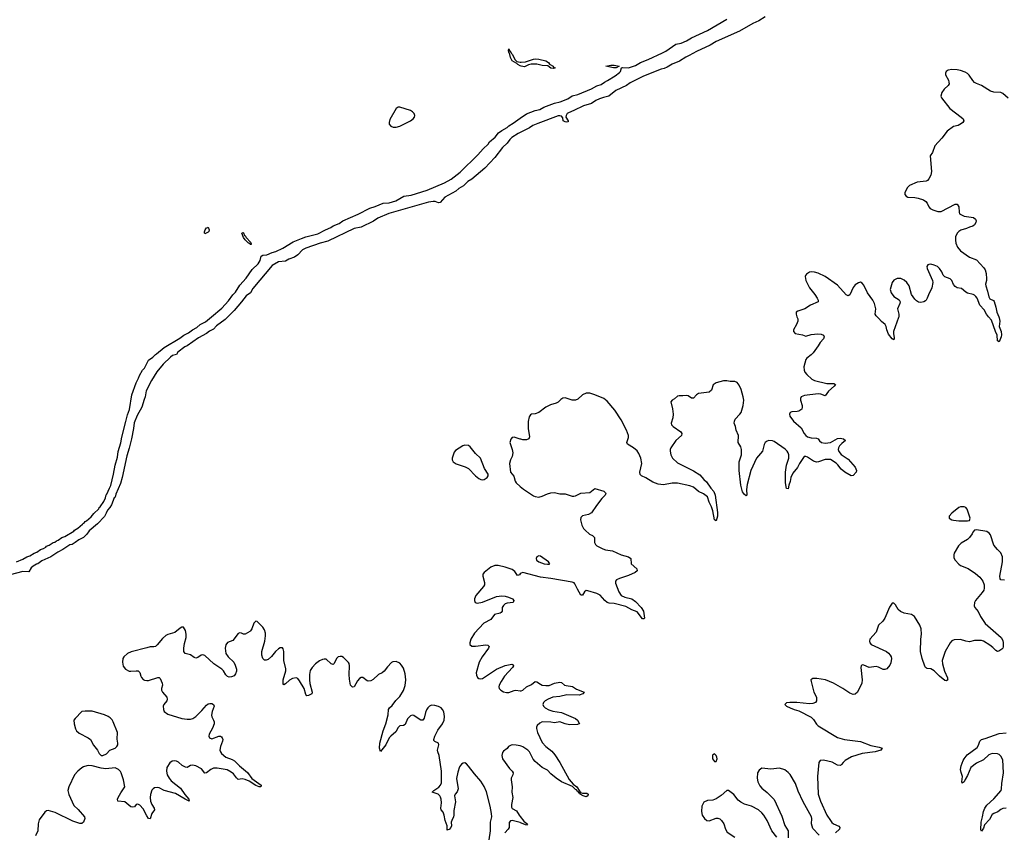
# Model space of a CAD drawing. Header units: inches. Extents: x 1694897 to 1849880, y 907231 to 1017944.
# Tile 124 of 171: x 1764305 to 1775508, y 984134 to 993379. Entities that reach past the tile are written whole.
import ezdxf

# ---------------------------------------------------------------- set-up
doc = ezdxf.new("R2010")
doc.units = ezdxf.units.IN
doc.header["$MEASUREMENT"] = 0
for name, color, linetype in [('B7968', 7, 'Continuous'), ('B7969', 7, 'Continuous'), ('B7978', 7, 'Continuous'), ('B7979', 7, 'Continuous')]:
    doc.layers.add(name, color=color, linetype=linetype)

msp = doc.modelspace()

# ---------------------------------------------------------------- linework, layer by layer
at = {"layer": 'B7968', "color": 6}
for points, elevation in [([(1766673, 990000), (1766642, 989970), (1766545, 989895), (1766510, 989860), (1766463, 989837), (1766430, 989810), (1766341, 989759), (1766209, 989670), (1766183, 989657), (1766104, 989596), (1766088, 989570), (1766042, 989558), (1766019, 989541), (1765939, 989461), (1765867, 989373), (1765806, 989274), (1765745, 989155), (1765734, 989090), (1765720, 989060), (1765694, 988970), (1765643, 988877), (1765606, 988794), (1765601, 988730), (1765576, 988610), (1765550, 988505), (1765522, 988418), (1765470, 988169), (1765450, 988104), (1765398, 987982), (1765390, 987948), (1765381, 987939), (1765350, 987861), (1765330, 987828), (1765302, 987798), (1765290, 987764), (1765270, 987729), (1765190, 987643), (1765096, 987564), (1765070, 987527), (1765031, 987490), (1764977, 987463), (1764935, 987430), (1764900, 987410), (1764877, 987403), (1764794, 987350), (1764738, 987322), (1764660, 987270), (1764557, 987223), (1764512, 987190), (1764495, 987185), (1764457, 987163), (1764437, 987143), (1764410, 987097), (1764340, 987100), (1764196, 987064)], 500), ([(1764268, 987210), (1764340, 987240), (1764385, 987270), (1764419, 987281), (1764470, 987310), (1764500, 987320), (1764543, 987350), (1764577, 987363), (1764601, 987379), (1764608, 987390), (1764639, 987401), (1764687, 987430), (1764704, 987436), (1764724, 987450), (1764743, 987457), (1764785, 987490), (1764819, 987501), (1764921, 987559), (1764929, 987570), (1764966, 987594), (1765021, 987639), (1765030, 987652), (1765042, 987658), (1765050, 987670), (1765064, 987676), (1765118, 987722), (1765150, 987763), (1765204, 987816), (1765210, 987830), (1765222, 987838), (1765261, 987899), (1765280, 987940), (1765290, 987973), (1765298, 987982), (1765326, 988050), (1765342, 988078), (1765373, 988210), (1765390, 988311), (1765418, 988402), (1765427, 988467), (1765455, 988565), (1765465, 988630), (1765514, 988806), (1765530, 988882), (1765554, 988946), (1765580, 989110), (1765630, 989249), (1765658, 989302), (1765667, 989330), (1765702, 989390), (1765725, 989415), (1765770, 989506), (1765821, 989539), (1765850, 989571), (1765863, 989577), (1765947, 989650), (1766126, 989754), (1766172, 989790), (1766224, 989816), (1766270, 989852), (1766322, 989878), (1766360, 989910), (1766418, 989942), (1766488, 990000)], 500), ([(1770000, 988607), (1769930, 988630), (1769910, 988627), (1769893, 988607), (1769882, 988570), (1769884, 988556), (1769908, 988490), (1769914, 988450), (1769909, 988411), (1769888, 988370), (1769877, 988330), (1769891, 988231), (1769926, 988186), (1769943, 988130), (1769955, 988110), (1770000, 988070)], 600), ([(1770000, 987075), (1769990, 987065), (1769970, 987057), (1769940, 987100), (1769910, 987123), (1769830, 987151), (1769749, 987171), (1769711, 987169), (1769666, 987150), (1769588, 987090), (1769573, 987070), (1769573, 987050), (1769595, 986975), (1769593, 986950), (1769581, 986930), (1769494, 986830), (1769481, 986790), (1769480, 986770), (1769488, 986748), (1769510, 986743), (1769570, 986753), (1769730, 986816), (1769790, 986823), (1769830, 986820), (1769866, 986810), (1769911, 986790), (1769927, 986770), (1769919, 986750), (1769850, 986741), (1769830, 986732), (1769810, 986715), (1769796, 986690), (1769793, 986650), (1769784, 986636), (1769770, 986627), (1769708, 986612), (1769664, 986556), (1769587, 986513), (1769481, 986399), (1769437, 986330), (1769425, 986290), (1769427, 986270), (1769450, 986252), (1769491, 986251), (1769607, 986267), (1769630, 986264), (1769645, 986250), (1769637, 986230), (1769565, 986130), (1769531, 986070), (1769497, 985950), (1769501, 985921), (1769515, 985895), (1769530, 985885), (1769550, 985882), (1769570, 985886), (1769728, 985992), (1769830, 986033), (1769906, 986046), (1769919, 986039), (1769922, 986030), (1769913, 986010), (1769822, 985910), (1769782, 985850), (1769762, 985810), (1769758, 985790), (1769762, 985770), (1769778, 985750), (1769811, 985731), (1769844, 985724), (1769870, 985725), (1769930, 985749), (1769950, 985753), (1770000, 985744)], 600), ([(1769646, 984050), (1769662, 984150), (1769663, 984250), (1769675, 984310), (1769673, 984347), (1769659, 984430), (1769615, 984595), (1769590, 984657), (1769550, 984715), (1769478, 984798), (1769410, 984888), (1769390, 984912), (1769370, 984923), (1769350, 984922), (1769330, 984911), (1769310, 984880), (1769290, 984819), (1769275, 984745), (1769292, 984628), (1769284, 984596), (1769259, 984570), (1769253, 984550), (1769262, 984482), (1769243, 984383), (1769245, 984330), (1769241, 984310), (1769221, 984270), (1769215, 984250), (1769217, 984210), (1769211, 984190), (1769190, 984165), (1769176, 984164), (1769170, 984159), (1769168, 984210), (1769147, 984270), (1769136, 984330), (1769122, 984362), (1769102, 984390), (1769096, 984410), (1769105, 984470), (1769100, 984510), (1769093, 984533), (1769084, 984550), (1769067, 984567), (1768998, 984590), (1769018, 984610), (1769072, 984648), (1769093, 984670), (1769104, 984696), (1769103, 984830), (1769079, 985010), (1769062, 985050), (1769059, 985070), (1769073, 985130), (1769071, 985150), (1769027, 985167), (1769018, 985178), (1769015, 985190), (1769029, 985230), (1769062, 985298), (1769115, 985370), (1769136, 985410), (1769140, 985450), (1769130, 985504), (1769117, 985530), (1769099, 985550), (1769070, 985567), (1769030, 985578), (1768990, 985580), (1768969, 985571), (1768948, 985552), (1768932, 985528), (1768922, 985498), (1768908, 985432), (1768890, 985411), (1768870, 985411), (1768850, 985421), (1768790, 985465), (1768770, 985468), (1768750, 985461), (1768716, 985424), (1768690, 985361), (1768670, 985351), (1768630, 985345), (1768610, 985327), (1768583, 985277), (1768526, 985230), (1768510, 985208), (1768471, 985129), (1768410, 985052), (1768400, 985090), (1768404, 985150), (1768440, 985290), (1768471, 985370), (1768496, 985470), (1768500, 985530), (1768511, 985549), (1768544, 985576), (1768586, 985634), (1768630, 985678), (1768670, 985746), (1768690, 985805), (1768699, 985870), (1768690, 985938), (1768670, 986002), (1768650, 986037), (1768630, 986060), (1768590, 986079), (1768550, 986075), (1768534, 986066), (1768490, 986018), (1768453, 985967), (1768430, 985950), (1768389, 985930), (1768327, 985873), (1768301, 985859), (1768270, 985853), (1768257, 985857), (1768210, 985894), (1768190, 985896), (1768170, 985883), (1768150, 985859), (1768110, 985790), (1768090, 985786), (1768068, 985808), (1768056, 985876), (1768053, 985930), (1768057, 986030), (1768054, 986054), (1768047, 986067), (1767990, 986124), (1767970, 986134), (1767950, 986136), (1767930, 986130), (1767910, 986112), (1767884, 986056), (1767870, 986042), (1767848, 986050), (1767790, 986103), (1767770, 986106), (1767750, 986101), (1767716, 986084), (1767670, 986050), (1767631, 986009), (1767610, 985976), (1767601, 985930), (1767601, 985870), (1767606, 985826), (1767633, 985727), (1767628, 985710), (1767590, 985689), (1767570, 985686), (1767561, 985701), (1767540, 985770), (1767490, 985859), (1767470, 985884), (1767450, 985892), (1767410, 985885), (1767375, 985865), (1767330, 985825), (1767310, 985813), (1767304, 985824), (1767304, 985870), (1767331, 985970), (1767333, 985993), (1767310, 986090), (1767310, 986190), (1767302, 986222), (1767294, 986234), (1767270, 986234), (1767250, 986221), (1767216, 986190), (1767170, 986133), (1767130, 986100), (1767110, 986093), (1767090, 986094), (1767071, 986111), (1767059, 986150), (1767059, 986190), (1767095, 986310), (1767103, 986370), (1767100, 986400), (1767090, 986439), (1767072, 986470), (1767007, 986533), (1766990, 986536), (1766970, 986513), (1766945, 986450), (1766932, 986428), (1766922, 986418), (1766870, 986390), (1766850, 986389), (1766830, 986400), (1766810, 986405), (1766790, 986395), (1766730, 986315), (1766670, 986294), (1766651, 986269), (1766641, 986230), (1766649, 986170), (1766676, 986130), (1766740, 986070), (1766756, 986036), (1766770, 985990), (1766771, 985969), (1766762, 985938), (1766744, 985916), (1766716, 985904), (1766690, 985901), (1766668, 985908), (1766650, 985926), (1766623, 985970), (1766603, 985990), (1766512, 986052), (1766410, 986144), (1766390, 986152), (1766370, 986150), (1766330, 986123), (1766310, 986115), (1766290, 986122), (1766250, 986155), (1766187, 986170), (1766173, 986190), (1766172, 986230), (1766179, 986281), (1766200, 986350), (1766200, 986390), (1766190, 986430), (1766167, 986467), (1766150, 986468), (1766130, 986458), (1766070, 986409), (1765990, 986385), (1765967, 986373), (1765930, 986338), (1765870, 986266), (1765850, 986250), (1765830, 986243), (1765790, 986243), (1765750, 986234), (1765572, 986188), (1765530, 986170), (1765490, 986130), (1765480, 986110), (1765474, 986070), (1765483, 986023), (1765509, 985989), (1765550, 985968), (1765570, 985966), (1765630, 985973), (1765654, 985970), (1765671, 985951), (1765682, 985910), (1765690, 985895), (1765710, 985874), (1765726, 985866), (1765750, 985861), (1765770, 985862), (1765876, 985896), (1765890, 985897), (1765904, 985884), (1765926, 985830), (1765928, 985810), (1765919, 985770), (1765919, 985750), (1765929, 985729), (1765980, 985670), (1765984, 985650), (1765978, 985630), (1765946, 985590), (1765939, 985570), (1765940, 985530), (1765950, 985509), (1765990, 985478), (1766150, 985428), (1766210, 985420), (1766250, 985422), (1766276, 985430), (1766310, 985453), (1766379, 985521), (1766430, 985580), (1766450, 985595), (1766470, 985600), (1766490, 985598), (1766510, 985590), (1766517, 985570), (1766495, 985510), (1766488, 985468), (1766490, 985447), (1766511, 985410), (1766517, 985390), (1766516, 985370), (1766500, 985320), (1766460, 985250), (1766456, 985230), (1766464, 985210), (1766490, 985198), (1766570, 985227), (1766590, 985227), (1766600, 985220), (1766610, 985210), (1766616, 985190), (1766614, 985170), (1766589, 985111), (1766583, 985070), (1766588, 985050), (1766602, 985030), (1766651, 984990), (1766723, 984963), (1766750, 984947), (1766804, 984890), (1766896, 984816), (1766945, 984745), (1767054, 984670), (1767050, 984650), (1767030, 984650), (1766990, 984666), (1766915, 984715), (1766870, 984737), (1766836, 984744), (1766790, 984734), (1766770, 984753), (1766739, 984799), (1766710, 984820), (1766664, 984844), (1766550, 984865), (1766510, 984864), (1766481, 984850), (1766430, 984810), (1766410, 984809), (1766375, 984855), (1766310, 984890), (1766270, 984900), (1766250, 984896), (1766210, 984873), (1766190, 984874), (1766155, 984895), (1766110, 984934), (1766090, 984943), (1766070, 984947), (1766038, 984942), (1766014, 984926), (1765978, 984870), (1765976, 984830), (1765984, 984790), (1766006, 984750), (1766030, 984721), (1766135, 984635), (1766185, 984565), (1766230, 984512), (1766234, 984490), (1766186, 984510), (1766076, 984576), (1765950, 984610), (1765890, 984640), (1765870, 984646), (1765839, 984641), (1765822, 984630), (1765808, 984612), (1765794, 984566), (1765790, 984530), (1765794, 984490), (1765807, 984450), (1765833, 984410), (1765837, 984390), (1765808, 984350), (1765790, 984287), (1765770, 984292), (1765750, 984321), (1765710, 984400), (1765670, 984442), (1765650, 984453), (1765631, 984449), (1765610, 984423), (1765590, 984419), (1765570, 984425), (1765500, 984480), (1765422, 984490), (1765416, 984510), (1765425, 984530), (1765455, 984585), (1765502, 984650), (1765485, 984730), (1765459, 984810), (1765450, 984827), (1765430, 984848), (1765390, 984869), (1765285, 984855), (1765230, 984864), (1765128, 984892), (1765090, 984895), (1765068, 984892), (1765030, 984880), (1765010, 984868), (1764966, 984830), (1764930, 984787), (1764863, 984650), (1764854, 984610), (1764864, 984564), (1764920, 984440), (1764970, 984395), (1765041, 984310), (1765045, 984290), (1765030, 984250), (1765010, 984235), (1764990, 984236), (1764910, 984260), (1764710, 984358), (1764630, 984381), (1764610, 984379), (1764590, 984365), (1764525, 984275), (1764515, 984230), (1764512, 984150), (1764485, 984095)], 600), ([(1770000, 985118), (1769953, 985127), (1769911, 985129), (1769895, 985125), (1769868, 985110), (1769851, 985089), (1769810, 985059), (1769799, 985041), (1769792, 985010), (1769797, 984970), (1769879, 984859), (1769909, 984830), (1769919, 984810), (1769916, 984790), (1769897, 984750), (1769895, 984730), (1769907, 984650), (1769906, 984590), (1769916, 984530), (1769899, 984450), (1769900, 984420), (1769910, 984404), (1769958, 984378), (1769988, 984330), (1770000, 984315)], 600), ([(1770000, 984245), (1769910, 984267), (1769890, 984264), (1769873, 984247), (1769874, 984190), (1769861, 984170), (1769824, 984130)], 600)]:
    msp.add_lwpolyline(points, dxfattribs=dict(at, elevation=elevation))
at = {"layer": 'B7968', "color": 6, "elevation": 600}
for points in [[(1769370, 988538), (1769347, 988530), (1769262, 988478), (1769250, 988459), (1769226, 988390), (1769227, 988370), (1769238, 988350), (1769270, 988326), (1769372, 988292), (1769413, 988273), (1769492, 988190), (1769530, 988159), (1769550, 988148), (1769570, 988144), (1769590, 988148), (1769622, 988170), (1769634, 988190), (1769635, 988210), (1769594, 988274), (1769548, 988390), (1769490, 988442), (1769430, 988519), (1769410, 988535)], [(1765050, 985514), (1765010, 985507), (1764934, 985430), (1764922, 985410), (1764924, 985370), (1764940, 985310), (1764950, 985290), (1764981, 985261), (1765083, 985210), (1765109, 985190), (1765145, 985125), (1765189, 985069), (1765210, 985030), (1765230, 985010), (1765250, 985008), (1765291, 985029), (1765332, 985068), (1765390, 985090), (1765410, 985111), (1765420, 985130), (1765422, 985150), (1765415, 985195), (1765416, 985270), (1765370, 985390), (1765355, 985415), (1765336, 985436), (1765313, 985453), (1765270, 985472), (1765130, 985513)]]:
    msp.add_lwpolyline(points, close=True, dxfattribs=at)
at = {"layer": 'B7969', "color": 6, "elevation": 500}
for points in [[(1770000, 992855), (1769974, 992870), (1769962, 992882), (1769910, 992910), (1769888, 992950), (1769877, 992997), (1769870, 993007), (1769866, 993034), (1769870, 993046), (1769880, 993020), (1769890, 993016), (1769898, 992998), (1769910, 992986), (1769941, 992921), (1769962, 992902), (1770000, 992897)], [(1766488, 990000), (1766603, 990097), (1766681, 990179), (1766730, 990250), (1766759, 990281), (1766810, 990357), (1766880, 990440), (1766950, 990536), (1767019, 990601), (1767041, 990639), (1767052, 990690), (1767070, 990699), (1767116, 990704), (1767177, 990730), (1767218, 990742), (1767300, 990780), (1767416, 990850), (1767510, 990890), (1767561, 990910), (1767698, 990942), (1767783, 990990), (1767845, 991015), (1767870, 991034), (1767938, 991062), (1767981, 991090), (1768155, 991165), (1768290, 991236), (1768350, 991254), (1768439, 991290), (1768510, 991295), (1768583, 991317), (1768677, 991370), (1768758, 991382), (1768942, 991438), (1769138, 991522), (1769215, 991565), (1769317, 991643), (1769519, 991841), (1769577, 991910), (1769636, 991964), (1769651, 991990), (1769716, 992044), (1769754, 992090), (1769790, 992118), (1769850, 992152), (1769870, 992170), (1769920, 992200), (1770000, 992258)], [(1770000, 992096), (1769976, 992084), (1769903, 992037), (1769883, 992017), (1769850, 991975), (1769797, 991923), (1769710, 991811), (1769599, 991690), (1769450, 991566), (1769403, 991537), (1769355, 991490), (1769301, 991459), (1769266, 991430), (1769141, 991359), (1769090, 991301), (1769070, 991296), (1769031, 991311), (1769010, 991312), (1768956, 991304), (1768505, 991175), (1768379, 991121), (1768330, 991088), (1768190, 991020), (1768110, 991002), (1767810, 990858), (1767725, 990835), (1767560, 990780), (1767521, 990759), (1767470, 990704), (1767430, 990676), (1767367, 990653), (1767330, 990633), (1767250, 990624), (1767176, 990584), (1766959, 990321), (1766930, 990271), (1766882, 990238), (1766830, 990169), (1766744, 990070), (1766673, 990000)]]:
    msp.add_lwpolyline(points, dxfattribs=at)
at = {"layer": 'B7969', "color": 6}
for points, elevation in [([(1768630, 992384), (1768610, 992382), (1768590, 992369), (1768517, 992243), (1768509, 992211), (1768508, 992190), (1768526, 992166), (1768555, 992155), (1768590, 992155), (1768630, 992166), (1768750, 992227), (1768780, 992250), (1768795, 992270), (1768800, 992290), (1768794, 992310), (1768775, 992330), (1768750, 992345)], 600), ([(1766410, 990944), (1766406, 990950), (1766407, 990967), (1766415, 990990), (1766430, 991010), (1766447, 991013), (1766450, 991018), (1766461, 990990), (1766457, 990970), (1766450, 990961)], 500), ([(1766930, 990822), (1766915, 990835), (1766910, 990835), (1766870, 990874), (1766850, 990902), (1766834, 990950), (1766842, 990958), (1766850, 990956), (1766864, 990924), (1766870, 990923), (1766882, 990902), (1766930, 990847), (1766939, 990830), (1766937, 990823)], 500)]:
    msp.add_lwpolyline(points, close=True, dxfattribs=dict(at, elevation=elevation))
at = {"layer": 'B7978', "color": 6}
for points, elevation in [([(1773149, 990000), (1773157, 989977), (1773157, 989950), (1773143, 989910), (1773109, 989850), (1773108, 989830), (1773130, 989810), (1773213, 989793), (1773250, 989780), (1773310, 989799), (1773387, 989807), (1773423, 989803), (1773449, 989789), (1773458, 989770), (1773451, 989750), (1773412, 989708), (1773390, 989668), (1773332, 989588), (1773310, 989565), (1773262, 989530), (1773248, 989512), (1773227, 989430), (1773230, 989390), (1773237, 989370), (1773261, 989341), (1773317, 989290), (1773350, 989273), (1773490, 989242), (1773570, 989240), (1773587, 989230), (1773571, 989210), (1773507, 989153), (1773470, 989101), (1773420, 989120), (1773390, 989124), (1773236, 989104), (1773196, 989090), (1773188, 989070), (1773189, 989050), (1773207, 988990), (1773209, 988970), (1773203, 988950), (1773170, 988926), (1773150, 988921), (1773090, 988919), (1773070, 988912), (1773062, 988890), (1773068, 988870), (1773110, 988813), (1773196, 988736), (1773232, 988670), (1773249, 988649), (1773270, 988634), (1773310, 988622), (1773370, 988619), (1773389, 988609), (1773406, 988586), (1773428, 988570), (1773470, 988561), (1773531, 988569), (1773610, 988616), (1773639, 988619), (1773679, 988610), (1773700, 988590), (1773661, 988559), (1773633, 988530), (1773620, 988510), (1773617, 988490), (1773626, 988466), (1773650, 988431), (1773730, 988381), (1773810, 988290), (1773826, 988250), (1773822, 988230), (1773790, 988195), (1773764, 988190), (1773692, 988230), (1773650, 988267), (1773614, 988314), (1773594, 988334), (1773530, 988375), (1773470, 988375), (1773392, 988348), (1773370, 988347), (1773338, 988358), (1773270, 988403), (1773250, 988410), (1773231, 988409), (1773178, 988330), (1773156, 988284), (1773101, 988219), (1773079, 988170), (1773070, 988125), (1773055, 988085), (1773050, 988042), (1773030, 988047), (1773020, 988110), (1773019, 988230), (1773030, 988310), (1773055, 988390), (1773055, 988430), (1773049, 988450), (1773038, 988470), (1773014, 988494), (1772890, 988579), (1772870, 988588), (1772829, 988591), (1772810, 988585), (1772787, 988570), (1772775, 988545), (1772756, 988470), (1772690, 988390), (1772623, 988250), (1772581, 988090), (1772576, 988036), (1772578, 987970), (1772570, 987962), (1772550, 987978), (1772530, 988006), (1772510, 988082), (1772491, 988250), (1772490, 988350), (1772516, 988430), (1772519, 988490), (1772510, 988521), (1772481, 988570), (1772484, 988650), (1772455, 988710), (1772450, 988750), (1772435, 988790), (1772437, 988810), (1772446, 988834), (1772500, 988890), (1772513, 988910), (1772538, 988990), (1772543, 989050), (1772536, 989090), (1772512, 989170), (1772490, 989221), (1772470, 989250), (1772442, 989262), (1772390, 989261), (1772350, 989269), (1772311, 989269), (1772230, 989249), (1772195, 989225), (1772175, 989165), (1772150, 989143), (1772030, 989125), (1772007, 989113), (1771970, 989074), (1771950, 989075), (1771910, 989098), (1771890, 989102), (1771850, 989098), (1771810, 989101), (1771790, 989096), (1771754, 989066), (1771727, 989050), (1771714, 989030), (1771733, 988953), (1771740, 988890), (1771737, 988850), (1771719, 988790), (1771722, 988770), (1771739, 988750), (1771826, 988690), (1771839, 988670), (1771836, 988650), (1771770, 988590), (1771713, 988510), (1771706, 988490), (1771705, 988470), (1771713, 988430), (1771732, 988390), (1771790, 988336), (1771970, 988245), (1772042, 988202), (1772088, 988148), (1772121, 988121), (1772168, 988050), (1772203, 988010), (1772218, 987970), (1772246, 987774), (1772245, 987730), (1772230, 987678), (1772209, 987690), (1772193, 987790), (1772177, 987837), (1772150, 987890), (1772129, 987950), (1772086, 987986), (1772028, 988010), (1771970, 988059), (1771930, 988076), (1771790, 988106), (1771730, 988107), (1771630, 988088), (1771570, 988094), (1771510, 988118), (1771430, 988167), (1771380, 988190), (1771364, 988204), (1771359, 988230), (1771383, 988330), (1771371, 988390), (1771350, 988442), (1771330, 988474), (1771290, 988507), (1771219, 988550), (1771214, 988570), (1771233, 988627), (1771233, 988650), (1771210, 988711), (1771148, 988828), (1771077, 988937), (1770990, 989041), (1770950, 989068), (1770850, 989111), (1770790, 989129), (1770750, 989129), (1770710, 989111), (1770657, 989063), (1770629, 989049), (1770590, 989050), (1770510, 989077), (1770486, 989074), (1770460, 989060), (1770430, 989026), (1770410, 989016), (1770344, 988996), (1770290, 988971), (1770210, 988909), (1770170, 988894), (1770130, 988890), (1770117, 988883), (1770100, 988860), (1770091, 988809), (1770089, 988730), (1770105, 988635), (1770096, 988610), (1770070, 988601), (1770030, 988601), (1770005, 988605), (1770000, 988607)], 600), ([(1774306, 990000), (1774305, 989990), (1774246, 989830), (1774246, 989806), (1774255, 989765), (1774255, 989745), (1774250, 989737), (1774230, 989748), (1774190, 989801), (1774170, 989849), (1774163, 989890), (1774152, 989910), (1774110, 989944), (1774081, 989981), (1774060, 990000)], 600), ([(1775445, 990000), (1775450, 989987), (1775456, 989950), (1775450, 989890), (1775472, 989830), (1775475, 989795), (1775472, 989770), (1775450, 989716), (1775430, 989727), (1775426, 989790), (1775406, 989830), (1775361, 989961), (1775329, 990000)], 600), ([(1770000, 988070), (1770038, 988038), (1770150, 987964), (1770170, 987954), (1770210, 987948), (1770250, 987958), (1770310, 987985), (1770350, 987996), (1770390, 987999), (1770450, 987985), (1770510, 987985), (1770590, 987960), (1770610, 987959), (1770630, 987963), (1770690, 987992), (1770790, 988002), (1770850, 988047), (1770950, 988015), (1770970, 987998), (1770974, 987990), (1770966, 987970), (1770930, 987933), (1770866, 987854), (1770811, 987769), (1770777, 987750), (1770710, 987734), (1770690, 987714), (1770686, 987690), (1770701, 987630), (1770719, 987590), (1770738, 987570), (1770788, 987528), (1770822, 987510), (1770844, 987490), (1770845, 987430), (1770855, 987410), (1770873, 987393), (1770938, 987358), (1770970, 987349), (1771050, 987337), (1771150, 987292), (1771233, 987270), (1771260, 987250), (1771264, 987190), (1771327, 987130), (1771331, 987110), (1771307, 987090), (1771230, 987055), (1771130, 987022), (1771095, 987005), (1771084, 986990), (1771084, 986970), (1771120, 986870), (1771149, 986830), (1771190, 986810), (1771270, 986790), (1771310, 986760), (1771377, 986690), (1771401, 986650), (1771415, 986570), (1771410, 986564), (1771390, 986564), (1771330, 986642), (1771270, 986666), (1771202, 986702), (1771070, 986738), (1771010, 986743), (1770990, 986750), (1770964, 986770), (1770910, 986831), (1770870, 986850), (1770770, 986883), (1770750, 986885), (1770731, 986869), (1770710, 986832), (1770690, 986833), (1770650, 986900), (1770623, 986963), (1770613, 986973), (1770590, 986981), (1770350, 987022), (1770230, 987037), (1770030, 987090), (1770010, 987084), (1770000, 987075)], 600), ([(1775510, 987002), (1775467, 987007), (1775459, 987019), (1775456, 987050), (1775486, 987210), (1775486, 987270), (1775470, 987314), (1775430, 987350), (1775390, 987402), (1775350, 987518), (1775336, 987536), (1775310, 987555), (1775190, 987574), (1775170, 987573), (1775150, 987550), (1775143, 987530), (1775113, 987487), (1775090, 987467), (1775017, 987423), (1774988, 987392), (1774939, 987310), (1774934, 987290), (1774935, 987255), (1774949, 987230), (1774990, 987185), (1775011, 987170), (1775095, 987135), (1775179, 987079), (1775230, 987037), (1775265, 986990), (1775280, 986950), (1775280, 986910), (1775274, 986890), (1775257, 986863), (1775179, 986770), (1775169, 986750), (1775166, 986710), (1775174, 986690), (1775210, 986646), (1775238, 986590), (1775290, 986510), (1775471, 986350), (1775490, 986316), (1775495, 986290), (1775494, 986246), (1775490, 986229), (1775481, 986219), (1775444, 986196), (1775430, 986193), (1775410, 986201), (1775377, 986237), (1775343, 986263), (1775270, 986309), (1775250, 986317), (1775170, 986318), (1775110, 986301), (1775070, 986307), (1775010, 986329), (1774936, 986324), (1774910, 986314), (1774890, 986290), (1774835, 986190), (1774801, 986090), (1774804, 986050), (1774826, 985966), (1774861, 985890), (1774863, 985877), (1774864, 985870), (1774850, 985856), (1774830, 985862), (1774770, 985910), (1774710, 985972), (1774670, 985995), (1774630, 985997), (1774621, 986001), (1774610, 986008), (1774603, 986023), (1774572, 986112), (1774556, 986190), (1774559, 986330), (1774567, 986390), (1774561, 986450), (1774547, 986490), (1774486, 986590), (1774450, 986611), (1774370, 986629), (1774325, 986645), (1774301, 986670), (1774270, 986724), (1774250, 986743), (1774230, 986742), (1774203, 986697), (1774150, 986570), (1774124, 986536), (1774076, 986490), (1774049, 986410), (1773979, 986330), (1773973, 986310), (1773976, 986290), (1773993, 986270), (1774167, 986190), (1774192, 986172), (1774211, 986150), (1774220, 986130), (1774223, 986110), (1774218, 986062), (1774205, 986035), (1774170, 985996), (1774150, 985988), (1774130, 985988), (1774075, 986015), (1774050, 986019), (1773970, 986010), (1773910, 986037), (1773890, 986039), (1773881, 986030), (1773875, 986010), (1773892, 985870), (1773887, 985830), (1773839, 985730), (1773810, 985706), (1773790, 985704), (1773750, 985717), (1773670, 985772), (1773563, 985830), (1773472, 985870), (1773374, 985886), (1773330, 985883), (1773308, 985870), (1773309, 985850), (1773340, 985730), (1773370, 985670), (1773372, 985630), (1773358, 985610), (1773330, 985601), (1773290, 985597), (1773149, 985611), (1773067, 985613), (1773031, 985609), (1773011, 985590), (1773031, 985570), (1773071, 985550), (1773118, 985530), (1773170, 985517), (1773310, 985443), (1773336, 985416), (1773370, 985364), (1773390, 985347), (1773610, 985214), (1773690, 985190), (1773870, 985169), (1773990, 985122), (1774084, 985104), (1774119, 985090), (1774103, 985070), (1774039, 985050), (1773890, 985032), (1773770, 984993), (1773697, 984950), (1773674, 984930), (1773656, 984904), (1773644, 984896), (1773610, 984900), (1773550, 984931), (1773450, 984956), (1773414, 984950), (1773398, 984930), (1773384, 984770), (1773391, 984570), (1773415, 984490), (1773490, 984330), (1773530, 984267), (1773546, 984246), (1773565, 984230), (1773625, 984205), (1773637, 984190), (1773631, 984170), (1773587, 984130)], 700), ([(1770000, 985744), (1770010, 985743), (1770030, 985750), (1770071, 985789), (1770130, 985817), (1770170, 985850), (1770190, 985848), (1770230, 985818), (1770250, 985810), (1770290, 985805), (1770330, 985806), (1770390, 985831), (1770450, 985841), (1770470, 985837), (1770504, 985810), (1770523, 985803), (1770595, 985795), (1770642, 985762), (1770727, 985730), (1770714, 985710), (1770670, 985694), (1770530, 985699), (1770450, 985680), (1770370, 985670), (1770318, 985650), (1770284, 985630), (1770263, 985610), (1770257, 985590), (1770265, 985570), (1770284, 985550), (1770327, 985527), (1770370, 985514), (1770470, 985498), (1770627, 985430), (1770651, 985410), (1770673, 985370), (1770670, 985367), (1770650, 985359), (1770562, 985358), (1770510, 985367), (1770450, 985391), (1770390, 985380), (1770350, 985389), (1770250, 985390), (1770223, 985377), (1770193, 985350), (1770185, 985330), (1770185, 985315), (1770197, 985270), (1770250, 985158), (1770290, 985110), (1770359, 985059), (1770395, 985015), (1770450, 984930), (1770555, 984735), (1770603, 984683), (1770645, 984650), (1770677, 984597), (1770688, 984590), (1770686, 984586), (1770710, 984579), (1770758, 984578), (1770771, 984570), (1770770, 984549), (1770750, 984539), (1770715, 984550), (1770681, 984570), (1770679, 984578), (1770670, 984580), (1770659, 984599), (1770650, 984602), (1770639, 984619), (1770630, 984622), (1770594, 984654), (1770470, 984709), (1770409, 984750), (1770350, 984800), (1770310, 984841), (1770250, 984871), (1770170, 984939), (1770147, 984967), (1770106, 985050), (1770088, 985070), (1770030, 985107), (1770010, 985116), (1770000, 985118)], 600), ([(1775530, 984410), (1775490, 984405), (1775470, 984395), (1775434, 984366), (1775390, 984350), (1775370, 984337), (1775338, 984282), (1775282, 984218), (1775270, 984183), (1775250, 984146), (1775247, 984147), (1775242, 984162), (1775243, 984250), (1775260, 984310), (1775270, 984370), (1775286, 984410), (1775310, 984442), (1775390, 984515), (1775472, 984610), (1775477, 984630), (1775478, 984690), (1775497, 984810), (1775490, 984959), (1775470, 985000), (1775450, 985018), (1775430, 985027), (1775370, 985030), (1775330, 985016), (1775270, 984959), (1775190, 984922), (1775128, 984870), (1775090, 984781), (1775063, 984737), (1775050, 984708), (1775030, 984693), (1775024, 984710), (1775033, 984770), (1775016, 984816), (1775010, 984850), (1775017, 984890), (1775040, 984950), (1775050, 984971), (1775084, 985016), (1775199, 985101), (1775213, 985127), (1775228, 985172), (1775248, 985190), (1775290, 985200), (1775450, 985257), (1775530, 985267)], 700), ([(1773403, 984103), (1773330, 984179), (1773313, 984230), (1773317, 984290), (1773313, 984310), (1773220, 984480), (1773163, 984603), (1773131, 984690), (1773070, 984791), (1773050, 984815), (1773010, 984847), (1772950, 984863), (1772850, 984853), (1772750, 984864), (1772718, 984842), (1772700, 984810), (1772694, 984750), (1772702, 984710), (1772725, 984665), (1772750, 984636), (1772810, 984587), (1772889, 984509), (1772977, 984317), (1773010, 984213), (1773050, 984150), (1773048, 984072)], 700), ([(1772919, 984079), (1772861, 984150), (1772808, 984270), (1772773, 984330), (1772750, 984357), (1772710, 984390), (1772632, 984430), (1772553, 984453), (1772510, 984476), (1772481, 984501), (1772430, 984566), (1772370, 984609), (1772350, 984609), (1772288, 984552), (1772230, 984514), (1772190, 984501), (1772130, 984497), (1772090, 984476), (1772067, 984433), (1772062, 984370), (1772070, 984330), (1772097, 984290), (1772125, 984270), (1772150, 984266), (1772230, 984296), (1772250, 984295), (1772270, 984286), (1772289, 984269), (1772315, 984230), (1772334, 984170), (1772356, 984136), (1772441, 984081)], 700), ([(1770000, 984315), (1770042, 984262), (1770062, 984242), (1770084, 984230), (1770070, 984214), (1770004, 984244), (1770000, 984245)], 600)]:
    msp.add_lwpolyline(points, dxfattribs=dict(at, elevation=elevation))
for points, elevation in [([(1775050, 987837), (1775010, 987836), (1774990, 987830), (1774910, 987765), (1774881, 987730), (1774881, 987710), (1774910, 987690), (1774930, 987685), (1774990, 987679), (1775090, 987679), (1775110, 987683), (1775118, 987710), (1775084, 987810), (1775070, 987829)], 700), ([(1770210, 987278), (1770188, 987270), (1770180, 987250), (1770186, 987230), (1770213, 987210), (1770271, 987189), (1770310, 987183), (1770330, 987185), (1770336, 987190), (1770323, 987210), (1770230, 987274)], 600), ([(1772210, 985027), (1772189, 985011), (1772187, 984970), (1772210, 984939), (1772230, 984941), (1772239, 984970), (1772236, 984990), (1772230, 985010)], 700)]:
    msp.add_lwpolyline(points, close=True, dxfattribs=dict(at, elevation=elevation))
at = {"layer": 'B7979', "color": 6}
for points, elevation in [([(1772788, 993412), (1772714, 993366), (1772646, 993334), (1772493, 993250), (1772230, 993130), (1772161, 993090), (1772004, 993016), (1771923, 992970), (1771886, 992954), (1771813, 992907), (1771728, 992872), (1771670, 992838), (1771637, 992823), (1771604, 992816), (1771404, 992736), (1771250, 992661), (1771208, 992630), (1771087, 992573), (1771009, 992510), (1770947, 992493), (1770903, 992477), (1770862, 992458), (1770810, 992424), (1770721, 992399), (1770610, 992344), (1770550, 992321), (1770535, 992310), (1770521, 992290), (1770520, 992270), (1770545, 992230), (1770544, 992216), (1770530, 992212), (1770510, 992215), (1770490, 992229), (1770484, 992264), (1770470, 992282), (1770450, 992287), (1770430, 992284), (1770201, 992199), (1770145, 992175), (1770107, 992150), (1770000, 992096)], 500), ([(1770000, 992258), (1770070, 992308), (1770170, 992347), (1770222, 992358), (1770270, 992385), (1770390, 992428), (1770456, 992444), (1770542, 992478), (1770590, 992512), (1770654, 992526), (1770810, 992593), (1770870, 992625), (1770919, 992641), (1770958, 992670), (1770993, 992687), (1771080, 992740), (1771130, 992778), (1771142, 992790), (1771154, 992830), (1771165, 992835), (1771230, 992833), (1771310, 992857), (1771370, 992891), (1771455, 992925), (1771619, 993001), (1771658, 993022), (1771770, 993101), (1771830, 993111), (1771890, 993137), (1771950, 993174), (1772130, 993257), (1772350, 993384)], 500), ([(1770000, 992897), (1770010, 992896), (1770061, 992899), (1770150, 992928), (1770170, 992932), (1770210, 992929), (1770292, 992910), (1770321, 992890), (1770334, 992874), (1770374, 992850), (1770380, 992840), (1770396, 992830), (1770390, 992826), (1770377, 992823), (1770350, 992827), (1770314, 992854), (1770250, 992859), (1770190, 992873), (1770126, 992874), (1770095, 992865), (1770050, 992843), (1770010, 992850), (1770000, 992855)], 500), ([(1775550, 992486), (1775490, 992539), (1775470, 992549), (1775390, 992556), (1775350, 992566), (1775250, 992631), (1775190, 992652), (1775170, 992664), (1775150, 992686), (1775109, 992749), (1775090, 992767), (1775063, 992783), (1775010, 992802), (1774970, 992809), (1774910, 992812), (1774870, 992803), (1774848, 992790), (1774839, 992770), (1774839, 992750), (1774871, 992690), (1774878, 992670), (1774879, 992650), (1774870, 992630), (1774824, 992590), (1774798, 992550), (1774787, 992510), (1774792, 992490), (1774887, 992367), (1775018, 992270), (1775039, 992250), (1775048, 992230), (1775036, 992210), (1775021, 992199), (1774983, 992177), (1774930, 992162), (1774856, 992110), (1774798, 992030), (1774716, 991944), (1774691, 991869), (1774665, 991830), (1774680, 991650), (1774670, 991610), (1774650, 991567), (1774634, 991550), (1774617, 991543), (1774515, 991530), (1774430, 991494), (1774407, 991470), (1774383, 991430), (1774376, 991410), (1774377, 991390), (1774390, 991370), (1774410, 991360), (1774490, 991357), (1774529, 991349), (1774590, 991328), (1774615, 991310), (1774630, 991291), (1774648, 991250), (1774665, 991230), (1774694, 991214), (1774750, 991195), (1774790, 991196), (1774950, 991282), (1774970, 991279), (1774989, 991249), (1774993, 991190), (1774999, 991170), (1775005, 991165), (1775050, 991145), (1775156, 991130), (1775180, 991110), (1775186, 991090), (1775185, 991070), (1775170, 991045), (1775150, 991030), (1775110, 991020), (1775077, 991003), (1775014, 990986), (1774990, 990971), (1774970, 990950), (1774954, 990910), (1774951, 990870), (1774955, 990835), (1774975, 990790), (1775009, 990750), (1775110, 990676), (1775190, 990648), (1775276, 990556), (1775290, 990534), (1775300, 990490), (1775306, 990430), (1775305, 990410), (1775294, 990370), (1775296, 990350), (1775317, 990290), (1775330, 990227), (1775345, 990205), (1775383, 990183), (1775392, 990172), (1775412, 990110), (1775424, 990050), (1775445, 990000)], 600), ([(1775329, 990000), (1775304, 990030), (1775279, 990079), (1775230, 990130), (1775198, 990210), (1775184, 990230), (1775170, 990244), (1775152, 990252), (1775090, 990268), (1775070, 990279), (1775019, 990319), (1774972, 990330), (1774950, 990343), (1774930, 990367), (1774910, 990410), (1774893, 990430), (1774830, 990455), (1774813, 990473), (1774797, 990510), (1774770, 990550), (1774747, 990570), (1774710, 990588), (1774670, 990596), (1774650, 990594), (1774639, 990590), (1774628, 990570), (1774630, 990550), (1774692, 990410), (1774694, 990390), (1774684, 990330), (1774677, 990310), (1774652, 990268), (1774630, 990210), (1774618, 990190), (1774610, 990179), (1774591, 990169), (1774557, 990163), (1774530, 990166), (1774510, 990179), (1774490, 990199), (1774453, 990253), (1774425, 990350), (1774399, 990390), (1774370, 990417), (1774330, 990433), (1774290, 990433), (1774250, 990417), (1774230, 990390), (1774209, 990310), (1774222, 990270), (1774250, 990230), (1774312, 990192), (1774323, 990170), (1774320, 990150), (1774291, 990090), (1774307, 990030), (1774306, 990000)], 600), ([(1774060, 990000), (1774050, 990010), (1774039, 990030), (1774046, 990090), (1774031, 990150), (1774011, 990190), (1773951, 990270), (1773910, 990359), (1773890, 990383), (1773870, 990391), (1773850, 990386), (1773810, 990361), (1773790, 990333), (1773751, 990250), (1773730, 990239), (1773708, 990250), (1773610, 990359), (1773470, 990458), (1773390, 990496), (1773350, 990507), (1773310, 990509), (1773290, 990505), (1773257, 990483), (1773246, 990470), (1773243, 990457), (1773248, 990410), (1773290, 990330), (1773352, 990252), (1773380, 990210), (1773389, 990190), (1773389, 990170), (1773304, 990130), (1773238, 990090), (1773158, 990062), (1773138, 990050), (1773140, 990030), (1773149, 990000)], 600)]:
    msp.add_lwpolyline(points, dxfattribs=dict(at, elevation=elevation))
at = {"layer": 'B7979', "color": 6, "elevation": 500}
msp.add_lwpolyline([(1771090, 992830), (1771063, 992830), (1770975, 992850), (1771030, 992861), (1771070, 992863), (1771125, 992850)], close=True, dxfattribs=at)

doc.saveas('drawing.dxf')
